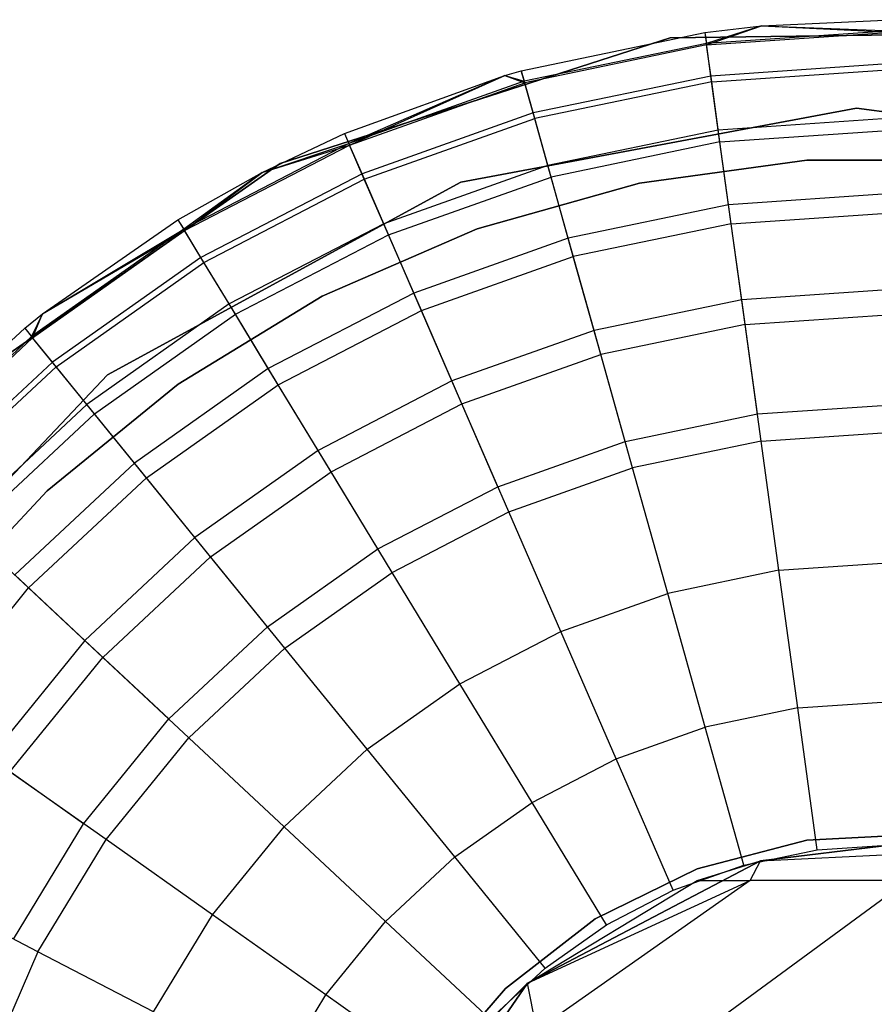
# Model space of a CAD drawing. Extents: x -28.1 to 0, y 0 to 28.1.
# Tile 24 of 215: x -27.969 to -27.663, y 14.214 to 14.566. Entities that reach past the tile are written whole.
import ezdxf

# ---------------------------------------------------------------- set-up
doc = ezdxf.new("R2010")
doc.units = 0
doc.header["$MEASUREMENT"] = 0
doc.layers.get('0').update_dxf_attribs({"color": 13, "linetype": 'CONTINUOUS'})

# ---------------------------------------------------------------- blocks, each defined once
blk = doc.blocks.new('ORTO_VIII_Z_ZAROWKA_OKAPO0')
at = {"color": 0}
for p, q in [((0.68607, 14.8233, 10.40345), (0.7063, 14.82565, 10.40345)), ((0.68607, 14.8233, 11.98237), (0.7063, 14.82565, 11.98237)), ((0.68607, 14.8233, 10.40345), (0.7063, 14.82565, 10.40345)), ((0.68607, 14.8233, 11.98237), (0.7063, 14.82565, 11.98237)), ((0.7063, 14.82565, 10.40345), (0.6866, 14.81939, 10.32419)), ((0.7063, 14.82565, 10.40345), (0.6866, 14.81939, 10.32419)), ((0.68668, 14.81885, 12.03365), (0.7063, 14.82565, 11.98237)), ((0.68668, 14.81885, 12.03365), (0.7063, 14.82565, 11.98237)), ((0.7063, 14.82565, 10.40345), (0.75308, 14.82788, 10.40345)), ((0.7063, 14.82565, 11.98237), (0.75308, 14.82788, 11.98237)), ((0.7063, 14.82565, 10.40345), (0.75308, 14.82788, 10.40345)), ((0.7063, 14.82565, 11.98237), (0.75308, 14.82788, 11.98237)), ((0.7063, 14.82565, 10.40345), (0.75308, 14.82394, 10.32419)), ((0.7063, 14.82565, 10.40345), (0.75308, 14.82394, 10.32419)), ((0.7063, 14.82565, 11.98237), (0.7063, 14.82565, 10.40345)), ((0.7063, 14.82565, 11.98237), (0.7063, 14.82565, 10.40345)), ((0.7063, 14.82565, 11.98237), (0.75308, 14.8234, 12.03365)), ((0.7063, 14.82565, 11.98237), (0.75308, 14.8234, 12.03365)), ((0.6203, 14.80963, 10.40345), (0.68607, 14.8233, 10.40345)), ((0.6203, 14.80963, 11.98237), (0.68607, 14.8233, 11.98237)), ((0.6203, 14.80963, 10.40345), (0.68607, 14.8233, 10.40345)), ((0.6203, 14.80963, 11.98237), (0.68607, 14.8233, 11.98237)), ((0.82024, 14.82328, 10.00781), (0.67356, 14.82141, 10.00781)), ((0.67356, 14.82141, 3.3149), (0.82024, 14.82328, 3.3149)), ((0.82024, 14.82328, 10.00781), (0.67356, 14.82141, 10.00781)), ((0.67356, 14.82141, 3.3149), (0.82024, 14.82328, 3.3149)), ((0.68607, 14.8233, 10.40345), (0.6866, 14.81939, 10.32419)), ((0.68607, 14.8233, 10.40345), (0.6866, 14.81939, 10.32419)), ((0.68607, 14.8233, 11.98237), (0.68607, 14.8233, 10.40345)), ((0.68607, 14.8233, 11.98237), (0.68607, 14.8233, 10.40345)), ((0.68607, 14.8233, 11.98237), (0.68668, 14.81885, 12.03365)), ((0.68607, 14.8233, 11.98237), (0.68668, 14.81885, 12.03365)), ((0.75308, 14.82394, 10.32419), (0.6866, 14.81939, 10.32419)), ((0.75308, 14.82394, 10.32419), (0.6866, 14.81939, 10.32419)), ((0.68668, 14.81885, 12.03365), (0.75308, 14.8234, 12.03365)), ((0.68668, 14.81885, 12.03365), (0.75308, 14.8234, 12.03365)), ((0.67356, 14.82141, 10.00781), (0.53394, 14.7764, 10.00781)), ((0.53394, 14.7764, 3.3149), (0.67356, 14.82141, 3.3149)), ((0.67356, 14.82141, 10.00781), (0.53394, 14.7764, 10.00781)), ((0.53394, 14.7764, 3.3149), (0.67356, 14.82141, 3.3149)), ((0.6866, 14.81939, 10.32419), (0.62137, 14.80584, 10.32419)), ((0.6866, 14.81939, 10.32419), (0.62137, 14.80584, 10.32419)), ((0.68668, 14.81885, 12.03365), (0.62152, 14.80531, 12.03365)), ((0.68668, 14.81885, 12.03365), (0.62152, 14.80531, 12.03365)), ((0.67356, 14.82141, 10.00781), (0.67356, 14.82141, 3.3149)), ((0.67356, 14.82141, 10.00781), (0.67356, 14.82141, 3.3149)), ((0.68821, 14.80772, 10.24572), (0.6866, 14.81939, 10.32419)), ((0.68821, 14.80772, 10.24572), (0.6866, 14.81939, 10.32419)), ((0.68849, 14.80566, 12.08336), (0.68668, 14.81885, 12.03365)), ((0.68849, 14.80566, 12.08336), (0.68668, 14.81885, 12.03365)), ((0.75308, 14.81216, 10.24572), (0.68821, 14.80772, 10.24572)), ((0.75308, 14.81216, 10.24572), (0.68821, 14.80772, 10.24572)), ((0.55702, 14.78714, 10.40345), (0.61443, 14.80795, 10.40345)), ((0.55702, 14.78714, 11.98237), (0.61443, 14.80795, 11.98237)), ((0.55702, 14.78714, 10.40345), (0.61443, 14.80795, 10.40345)), ((0.55702, 14.78714, 11.98237), (0.61443, 14.80795, 11.98237)), ((0.61443, 14.80795, 10.40345), (0.55858, 14.78353, 10.32419)), ((0.61443, 14.80795, 10.40345), (0.55858, 14.78353, 10.32419)), ((0.5588, 14.78302, 12.03365), (0.61443, 14.80795, 11.98237)), ((0.5588, 14.78302, 12.03365), (0.61443, 14.80795, 11.98237)), ((0.61443, 14.80795, 10.40345), (0.6203, 14.80963, 10.40345)), ((0.61443, 14.80795, 11.98237), (0.6203, 14.80963, 11.98237)), ((0.61443, 14.80795, 10.40345), (0.6203, 14.80963, 10.40345)), ((0.61443, 14.80795, 11.98237), (0.6203, 14.80963, 11.98237)), ((0.61443, 14.80795, 10.40345), (0.62137, 14.80584, 10.32419)), ((0.61443, 14.80795, 10.40345), (0.62137, 14.80584, 10.32419)), ((0.61443, 14.80795, 11.98237), (0.61443, 14.80795, 10.40345)), ((0.61443, 14.80795, 11.98237), (0.61443, 14.80795, 10.40345)), ((0.61443, 14.80795, 11.98237), (0.62152, 14.80531, 12.03365)), ((0.61443, 14.80795, 11.98237), (0.62152, 14.80531, 12.03365)), ((0.6203, 14.80963, 10.40345), (0.62137, 14.80584, 10.32419)), ((0.6203, 14.80963, 10.40345), (0.62137, 14.80584, 10.32419)), ((0.6203, 14.80963, 11.98237), (0.6203, 14.80963, 10.40345)), ((0.6203, 14.80963, 11.98237), (0.6203, 14.80963, 10.40345)), ((0.62152, 14.80531, 12.03365), (0.6203, 14.80963, 11.98237)), ((0.62152, 14.80531, 12.03365), (0.6203, 14.80963, 11.98237)), ((0.68821, 14.80772, 10.24572), (0.62455, 14.7945, 10.24572)), ((0.68821, 14.80772, 10.24572), (0.62455, 14.7945, 10.24572)), ((0.69086, 14.7884, 10.16879), (0.68821, 14.80772, 10.24572)), ((0.69086, 14.7884, 10.16879), (0.68821, 14.80772, 10.24572)), ((0.68849, 14.80566, 12.08336), (0.75308, 14.81007, 12.08336)), ((0.68849, 14.80566, 12.08336), (0.75308, 14.81007, 12.08336)), ((0.62137, 14.80584, 10.32419), (0.55858, 14.78353, 10.32419)), ((0.62137, 14.80584, 10.32419), (0.55858, 14.78353, 10.32419)), ((0.5588, 14.78302, 12.03365), (0.62152, 14.80531, 12.03365)), ((0.5588, 14.78302, 12.03365), (0.62152, 14.80531, 12.03365)), ((0.62455, 14.7945, 10.24572), (0.62137, 14.80584, 10.32419)), ((0.62455, 14.7945, 10.24572), (0.62137, 14.80584, 10.32419)), ((0.62511, 14.79249, 12.08336), (0.62152, 14.80531, 12.03365)), ((0.62511, 14.79249, 12.08336), (0.62152, 14.80531, 12.03365)), ((0.68849, 14.80566, 12.08336), (0.62511, 14.79249, 12.08336)), ((0.68849, 14.80566, 12.08336), (0.62511, 14.79249, 12.08336)), ((0.69145, 14.78411, 12.13001), (0.68849, 14.80566, 12.08336)), ((0.69145, 14.78411, 12.13001), (0.68849, 14.80566, 12.08336)), ((0.62455, 14.7945, 10.24572), (0.56328, 14.77272, 10.24572)), ((0.62455, 14.7945, 10.24572), (0.56328, 14.77272, 10.24572)), ((0.59868, 14.76974, 10.00781), (0.74034, 14.79621, 10.00781)), ((0.74034, 14.79621, 3.3149), (0.59868, 14.76974, 3.3149)), ((0.74034, 14.79621, 3.3149), (0.59868, 14.76974, 3.3149)), ((0.59868, 14.76974, 10.00781), (0.74034, 14.79621, 10.00781)), ((0.62981, 14.77571, 10.16879), (0.62455, 14.7945, 10.24572)), ((0.62981, 14.77571, 10.16879), (0.62455, 14.7945, 10.24572)), ((0.74034, 14.79621, 10.00781), (0.88325, 14.77761, 10.00781)), ((0.88325, 14.77761, 3.3149), (0.74034, 14.79621, 3.3149)), ((0.74034, 14.79621, 3.3149), (0.74034, 14.79621, 10.00781)), ((0.74034, 14.79621, 3.3149), (0.74034, 14.79621, 10.00781)), ((0.88325, 14.77761, 3.3149), (0.74034, 14.79621, 3.3149)), ((0.74034, 14.79621, 10.00781), (0.88325, 14.77761, 10.00781)), ((0.56411, 14.77081, 12.08336), (0.62511, 14.79249, 12.08336)), ((0.56411, 14.77081, 12.08336), (0.62511, 14.79249, 12.08336)), ((0.63098, 14.77154, 12.13001), (0.62511, 14.79249, 12.08336)), ((0.63098, 14.77154, 12.13001), (0.62511, 14.79249, 12.08336)), ((0.75308, 14.79266, 10.16879), (0.69086, 14.7884, 10.16879)), ((0.75308, 14.79266, 10.16879), (0.69086, 14.7884, 10.16879)), ((0.52757, 14.77318, 10.40345), (0.55702, 14.78714, 10.40345)), ((0.52757, 14.77318, 11.98237), (0.55702, 14.78714, 11.98237)), ((0.52757, 14.77318, 10.40345), (0.55702, 14.78714, 10.40345)), ((0.52757, 14.77318, 11.98237), (0.55702, 14.78714, 11.98237)), ((0.55702, 14.78714, 10.40345), (0.55858, 14.78353, 10.32419)), ((0.55702, 14.78714, 10.40345), (0.55858, 14.78353, 10.32419)), ((0.55702, 14.78714, 11.98237), (0.55702, 14.78714, 10.40345)), ((0.55702, 14.78714, 11.98237), (0.55702, 14.78714, 10.40345)), ((0.55702, 14.78714, 11.98237), (0.5588, 14.78302, 12.03365)), ((0.55702, 14.78714, 11.98237), (0.5588, 14.78302, 12.03365)), ((0.69086, 14.7884, 10.16879), (0.62981, 14.77571, 10.16879)), ((0.69086, 14.7884, 10.16879), (0.62981, 14.77571, 10.16879)), ((0.69455, 14.76162, 10.09418), (0.69086, 14.7884, 10.16879)), ((0.69455, 14.76162, 10.09418), (0.69086, 14.7884, 10.16879)), ((0.69145, 14.78411, 12.13001), (0.75308, 14.78832, 12.13001)), ((0.69145, 14.78411, 12.13001), (0.75308, 14.78832, 12.13001)), ((0.55858, 14.78353, 10.32419), (0.49943, 14.75287, 10.32419)), ((0.55858, 14.78353, 10.32419), (0.49943, 14.75287, 10.32419)), ((0.49971, 14.75241, 12.03365), (0.5588, 14.78302, 12.03365)), ((0.49971, 14.75241, 12.03365), (0.5588, 14.78302, 12.03365)), ((0.52757, 14.77318, 10.40345), (0.55858, 14.78353, 10.32419)), ((0.52757, 14.77318, 10.40345), (0.55858, 14.78353, 10.32419)), ((0.52757, 14.77318, 11.98237), (0.5588, 14.78302, 12.03365)), ((0.52757, 14.77318, 11.98237), (0.5588, 14.78302, 12.03365)), ((0.56328, 14.77272, 10.24572), (0.55858, 14.78353, 10.32419)), ((0.56328, 14.77272, 10.24572), (0.55858, 14.78353, 10.32419)), ((0.56411, 14.77081, 12.08336), (0.5588, 14.78302, 12.03365)), ((0.56411, 14.77081, 12.08336), (0.5588, 14.78302, 12.03365)), ((0.69145, 14.78411, 12.13001), (0.63098, 14.77154, 12.13001)), ((0.69145, 14.78411, 12.13001), (0.63098, 14.77154, 12.13001)), ((0.69547, 14.75486, 12.17217), (0.69145, 14.78411, 12.13001)), ((0.69547, 14.75486, 12.17217), (0.69145, 14.78411, 12.13001)), ((0.53394, 14.7764, 10.00781), (0.41379, 14.69223, 10.00781)), ((0.41379, 14.69223, 3.3149), (0.53394, 14.7764, 3.3149)), ((0.53394, 14.7764, 10.00781), (0.41379, 14.69223, 10.00781)), ((0.41379, 14.69223, 3.3149), (0.53394, 14.7764, 3.3149)), ((0.53394, 14.7764, 10.00781), (0.53394, 14.7764, 3.3149)), ((0.53394, 14.7764, 10.00781), (0.53394, 14.7764, 3.3149)), ((0.72258, 14.77762, 3.47238), (0.66269, 14.76935, 3.47238)), ((0.66269, 14.76935, 3.43301), (0.72258, 14.77762, 3.43301)), ((0.72258, 14.77762, 3.47238), (0.66269, 14.76935, 3.47238)), ((0.66269, 14.76935, 3.43301), (0.72258, 14.77762, 3.43301)), ((0.78303, 14.77766, 3.47238), (0.72258, 14.77762, 3.47238)), ((0.72258, 14.77762, 3.43301), (0.78303, 14.77766, 3.43301)), ((0.78303, 14.77766, 3.47238), (0.72258, 14.77762, 3.47238)), ((0.72258, 14.77762, 3.43301), (0.78303, 14.77766, 3.43301)), ((0.72258, 14.77762, 3.47238), (0.72258, 14.77762, 3.43301)), ((0.72258, 14.77762, 3.47238), (0.72258, 14.77762, 3.43301)), ((0.49738, 14.75624, 10.40345), (0.52757, 14.77318, 10.40345)), ((0.49738, 14.75624, 11.98237), (0.52757, 14.77318, 11.98237)), ((0.49738, 14.75624, 10.40345), (0.52757, 14.77318, 10.40345)), ((0.49738, 14.75624, 11.98237), (0.52757, 14.77318, 11.98237)), ((0.52757, 14.77318, 10.40345), (0.49943, 14.75287, 10.32419)), ((0.52757, 14.77318, 10.40345), (0.49943, 14.75287, 10.32419)), ((0.49971, 14.75241, 12.03365), (0.52757, 14.77318, 11.98237)), ((0.49971, 14.75241, 12.03365), (0.52757, 14.77318, 11.98237)), ((0.56328, 14.77272, 10.24572), (0.50555, 14.74281, 10.24572)), ((0.56328, 14.77272, 10.24572), (0.50555, 14.74281, 10.24572)), ((0.52757, 14.77318, 11.98237), (0.52757, 14.77318, 10.40345)), ((0.52757, 14.77318, 11.98237), (0.52757, 14.77318, 10.40345)), ((0.57105, 14.75483, 10.16879), (0.56328, 14.77272, 10.24572)), ((0.57105, 14.75483, 10.16879), (0.56328, 14.77272, 10.24572)), ((0.62981, 14.77571, 10.16879), (0.57105, 14.75483, 10.16879)), ((0.62981, 14.77571, 10.16879), (0.57105, 14.75483, 10.16879)), ((0.6371, 14.74968, 10.09418), (0.62981, 14.77571, 10.16879)), ((0.6371, 14.74968, 10.09418), (0.62981, 14.77571, 10.16879)), ((0.47213, 14.70078, 10.00781), (0.59868, 14.76974, 10.00781)), ((0.59868, 14.76974, 3.3149), (0.47213, 14.70078, 3.3149)), ((0.59868, 14.76974, 3.3149), (0.47213, 14.70078, 3.3149)), ((0.47213, 14.70078, 10.00781), (0.59868, 14.76974, 10.00781)), ((0.50663, 14.74102, 12.08336), (0.56411, 14.77081, 12.08336)), ((0.50663, 14.74102, 12.08336), (0.56411, 14.77081, 12.08336)), ((0.57278, 14.75086, 12.13001), (0.56411, 14.77081, 12.08336)), ((0.57278, 14.75086, 12.13001), (0.56411, 14.77081, 12.08336)), ((0.57278, 14.75086, 12.13001), (0.63098, 14.77154, 12.13001)), ((0.57278, 14.75086, 12.13001), (0.63098, 14.77154, 12.13001)), ((0.59868, 14.76974, 3.3149), (0.59868, 14.76974, 10.00781)), ((0.59868, 14.76974, 3.3149), (0.59868, 14.76974, 10.00781)), ((0.66269, 14.76935, 3.47238), (0.60449, 14.753, 3.47238)), ((0.60449, 14.753, 3.43301), (0.66269, 14.76935, 3.43301)), ((0.66269, 14.76935, 3.47238), (0.60449, 14.753, 3.47238)), ((0.60449, 14.753, 3.43301), (0.66269, 14.76935, 3.43301)), ((0.63894, 14.74311, 12.17217), (0.63098, 14.77154, 12.13001)), ((0.63894, 14.74311, 12.17217), (0.63098, 14.77154, 12.13001)), ((0.66269, 14.76935, 3.47238), (0.66269, 14.76935, 3.43301)), ((0.66269, 14.76935, 3.47238), (0.66269, 14.76935, 3.43301)), ((0.75308, 14.76562, 10.09418), (0.69455, 14.76162, 10.09418)), ((0.75308, 14.76562, 10.09418), (0.69455, 14.76162, 10.09418)), ((0.69455, 14.76162, 10.09418), (0.6371, 14.74968, 10.09418)), ((0.69455, 14.76162, 10.09418), (0.6371, 14.74968, 10.09418)), ((0.69922, 14.72763, 10.02262), (0.69455, 14.76162, 10.09418)), ((0.69922, 14.72763, 10.02262), (0.69455, 14.76162, 10.09418)), ((0.69547, 14.75486, 12.17217), (0.75308, 14.7588, 12.17217)), ((0.69547, 14.75486, 12.17217), (0.75308, 14.7588, 12.17217)), ((0.44887, 14.72259, 10.40345), (0.49738, 14.75624, 10.40345)), ((0.44887, 14.72259, 11.98237), (0.49738, 14.75624, 11.98237)), ((0.44887, 14.72259, 10.40345), (0.49738, 14.75624, 10.40345)), ((0.44887, 14.72259, 11.98237), (0.49738, 14.75624, 11.98237)), ((0.49738, 14.75624, 10.40345), (0.49943, 14.75287, 10.32419)), ((0.49738, 14.75624, 10.40345), (0.49943, 14.75287, 10.32419)), ((0.49738, 14.75624, 11.98237), (0.49738, 14.75624, 10.40345)), ((0.49738, 14.75624, 11.98237), (0.49738, 14.75624, 10.40345)), ((0.49738, 14.75624, 11.98237), (0.49971, 14.75241, 12.03365)), ((0.49738, 14.75624, 11.98237), (0.49971, 14.75241, 12.03365)), ((0.57105, 14.75483, 10.16879), (0.51568, 14.72614, 10.16879)), ((0.57105, 14.75483, 10.16879), (0.51568, 14.72614, 10.16879)), ((0.58182, 14.73003, 10.09418), (0.57105, 14.75483, 10.16879)), ((0.58182, 14.73003, 10.09418), (0.57105, 14.75483, 10.16879)), ((0.69547, 14.75486, 12.17217), (0.63894, 14.74311, 12.17217)), ((0.69547, 14.75486, 12.17217), (0.63894, 14.74311, 12.17217)), ((0.70043, 14.7188, 12.20857), (0.69547, 14.75486, 12.17217)), ((0.70043, 14.7188, 12.20857), (0.69547, 14.75486, 12.17217)), ((0.49943, 14.75287, 10.32419), (0.44499, 14.71445, 10.32419)), ((0.49943, 14.75287, 10.32419), (0.44499, 14.71445, 10.32419)), ((0.44534, 14.71402, 12.03365), (0.49971, 14.75241, 12.03365)), ((0.44534, 14.71402, 12.03365), (0.49971, 14.75241, 12.03365)), ((0.44887, 14.72259, 10.40345), (0.49943, 14.75287, 10.32419)), ((0.44887, 14.72259, 10.40345), (0.49943, 14.75287, 10.32419)), ((0.44887, 14.72259, 11.98237), (0.49971, 14.75241, 12.03365)), ((0.44887, 14.72259, 11.98237), (0.49971, 14.75241, 12.03365)), ((0.50555, 14.74281, 10.24572), (0.49943, 14.75287, 10.32419)), ((0.50555, 14.74281, 10.24572), (0.49943, 14.75287, 10.32419)), ((0.50663, 14.74102, 12.08336), (0.49971, 14.75241, 12.03365)), ((0.50663, 14.74102, 12.08336), (0.49971, 14.75241, 12.03365)), ((0.60449, 14.753, 3.47238), (0.54906, 14.72888, 3.47238)), ((0.54906, 14.72888, 3.43301), (0.60449, 14.753, 3.43301)), ((0.60449, 14.753, 3.47238), (0.54906, 14.72888, 3.47238)), ((0.54906, 14.72888, 3.43301), (0.60449, 14.753, 3.43301)), ((0.60449, 14.753, 3.47238), (0.60449, 14.753, 3.43301)), ((0.60449, 14.753, 3.47238), (0.60449, 14.753, 3.43301)), ((0.51793, 14.72244, 12.13001), (0.57278, 14.75086, 12.13001)), ((0.51793, 14.72244, 12.13001), (0.57278, 14.75086, 12.13001)), ((0.58454, 14.72378, 12.17217), (0.57278, 14.75086, 12.13001)), ((0.58454, 14.72378, 12.17217), (0.57278, 14.75086, 12.13001)), ((0.6371, 14.74968, 10.09418), (0.58182, 14.73003, 10.09418)), ((0.6371, 14.74968, 10.09418), (0.58182, 14.73003, 10.09418)), ((0.64636, 14.71665, 10.02262), (0.6371, 14.74968, 10.09418)), ((0.64636, 14.71665, 10.02262), (0.6371, 14.74968, 10.09418)), ((0.50555, 14.74281, 10.24572), (0.45242, 14.70531, 10.24572)), ((0.50555, 14.74281, 10.24572), (0.45242, 14.70531, 10.24572)), ((0.45374, 14.70369, 12.08336), (0.50663, 14.74102, 12.08336)), ((0.45374, 14.70369, 12.08336), (0.50663, 14.74102, 12.08336)), ((0.51568, 14.72614, 10.16879), (0.50555, 14.74281, 10.24572)), ((0.51568, 14.72614, 10.16879), (0.50555, 14.74281, 10.24572)), ((0.51793, 14.72244, 12.13001), (0.50663, 14.74102, 12.08336)), ((0.51793, 14.72244, 12.13001), (0.50663, 14.74102, 12.08336)), ((0.58454, 14.72378, 12.17217), (0.63894, 14.74311, 12.17217)), ((0.58454, 14.72378, 12.17217), (0.63894, 14.74311, 12.17217)), ((0.64876, 14.70807, 12.20857), (0.63894, 14.74311, 12.17217)), ((0.64876, 14.70807, 12.20857), (0.63894, 14.74311, 12.17217)), ((0.75308, 14.73132, 10.02262), (0.69922, 14.72763, 10.02262)), ((0.75308, 14.73132, 10.02262), (0.69922, 14.72763, 10.02262)), ((0.54906, 14.72888, 3.47238), (0.49743, 14.69744, 3.47238)), ((0.49743, 14.69744, 3.43301), (0.54906, 14.72888, 3.43301)), ((0.54906, 14.72888, 3.47238), (0.49743, 14.69744, 3.47238)), ((0.49743, 14.69744, 3.43301), (0.54906, 14.72888, 3.43301)), ((0.58182, 14.73003, 10.09418), (0.52973, 14.70304, 10.09418)), ((0.58182, 14.73003, 10.09418), (0.52973, 14.70304, 10.09418)), ((0.54906, 14.72888, 3.47238), (0.54906, 14.72888, 3.43301)), ((0.54906, 14.72888, 3.47238), (0.54906, 14.72888, 3.43301)), ((0.59549, 14.69857, 10.02262), (0.58182, 14.73003, 10.09418)), ((0.59549, 14.69857, 10.02262), (0.58182, 14.73003, 10.09418)), ((0.69922, 14.72763, 10.02262), (0.64636, 14.71665, 10.02262)), ((0.69922, 14.72763, 10.02262), (0.64636, 14.71665, 10.02262)), ((0.70483, 14.68679, 9.95481), (0.69922, 14.72763, 10.02262)), ((0.70483, 14.68679, 9.95481), (0.69922, 14.72763, 10.02262)), ((0.51568, 14.72614, 10.16879), (0.46473, 14.69018, 10.16879)), ((0.51568, 14.72614, 10.16879), (0.46473, 14.69018, 10.16879)), ((0.52973, 14.70304, 10.09418), (0.51568, 14.72614, 10.16879)), ((0.52973, 14.70304, 10.09418), (0.51568, 14.72614, 10.16879)), ((0.53327, 14.69721, 12.17217), (0.58454, 14.72378, 12.17217)), ((0.53327, 14.69721, 12.17217), (0.58454, 14.72378, 12.17217)), ((0.59904, 14.6904, 12.20857), (0.58454, 14.72378, 12.17217)), ((0.59904, 14.6904, 12.20857), (0.58454, 14.72378, 12.17217)), ((0.4425, 14.7175, 10.40345), (0.44887, 14.72259, 10.40345)), ((0.4425, 14.7175, 11.98237), (0.44887, 14.72259, 11.98237)), ((0.4425, 14.7175, 10.40345), (0.44887, 14.72259, 10.40345)), ((0.4425, 14.7175, 11.98237), (0.44887, 14.72259, 11.98237)), ((0.44887, 14.72259, 10.40345), (0.44499, 14.71445, 10.32419)), ((0.44887, 14.72259, 10.40345), (0.44499, 14.71445, 10.32419)), ((0.44534, 14.71402, 12.03365), (0.44887, 14.72259, 11.98237)), ((0.44534, 14.71402, 12.03365), (0.44887, 14.72259, 11.98237)), ((0.44887, 14.72259, 11.98237), (0.44887, 14.72259, 10.40345)), ((0.44887, 14.72259, 11.98237), (0.44887, 14.72259, 10.40345)), ((0.46747, 14.68682, 12.13001), (0.51793, 14.72244, 12.13001)), ((0.46747, 14.68682, 12.13001), (0.51793, 14.72244, 12.13001)), ((0.53327, 14.69721, 12.17217), (0.51793, 14.72244, 12.13001)), ((0.53327, 14.69721, 12.17217), (0.51793, 14.72244, 12.13001)), ((0.70043, 14.7188, 12.20857), (0.75308, 14.72241, 12.20857)), ((0.70043, 14.7188, 12.20857), (0.75308, 14.72241, 12.20857)), ((0.39342, 14.67166, 10.40345), (0.4425, 14.7175, 10.40345)), ((0.39342, 14.67166, 11.98237), (0.4425, 14.7175, 11.98237)), ((0.39342, 14.67166, 10.40345), (0.4425, 14.7175, 10.40345)), ((0.39342, 14.67166, 11.98237), (0.4425, 14.7175, 11.98237)), ((0.4425, 14.7175, 10.40345), (0.44499, 14.71445, 10.32419)), ((0.4425, 14.7175, 10.40345), (0.44499, 14.71445, 10.32419)), ((0.4425, 14.7175, 11.98237), (0.4425, 14.7175, 10.40345)), ((0.4425, 14.7175, 11.98237), (0.4425, 14.7175, 10.40345)), ((0.4425, 14.7175, 11.98237), (0.44534, 14.71402, 12.03365)), ((0.4425, 14.7175, 11.98237), (0.44534, 14.71402, 12.03365)), ((0.64636, 14.71665, 10.02262), (0.59549, 14.69857, 10.02262)), ((0.64636, 14.71665, 10.02262), (0.59549, 14.69857, 10.02262)), ((0.65748, 14.67695, 9.95481), (0.64636, 14.71665, 10.02262)), ((0.65748, 14.67695, 9.95481), (0.64636, 14.71665, 10.02262)), ((0.70043, 14.7188, 12.20857), (0.64876, 14.70807, 12.20857)), ((0.70043, 14.7188, 12.20857), (0.64876, 14.70807, 12.20857)), ((0.70617, 14.67704, 12.23809), (0.70043, 14.7188, 12.20857)), ((0.70617, 14.67704, 12.23809), (0.70043, 14.7188, 12.20857)), ((0.44499, 14.71445, 10.32419), (0.39629, 14.66897, 10.32419)), ((0.44499, 14.71445, 10.32419), (0.39629, 14.66897, 10.32419)), ((0.44534, 14.71402, 12.03365), (0.39669, 14.6686, 12.03365)), ((0.44534, 14.71402, 12.03365), (0.39669, 14.6686, 12.03365)), ((0.45242, 14.70531, 10.24572), (0.44499, 14.71445, 10.32419)), ((0.45242, 14.70531, 10.24572), (0.44499, 14.71445, 10.32419)), ((0.45374, 14.70369, 12.08336), (0.44534, 14.71402, 12.03365)), ((0.45374, 14.70369, 12.08336), (0.44534, 14.71402, 12.03365)), ((0.59904, 14.6904, 12.20857), (0.64876, 14.70807, 12.20857)), ((0.59904, 14.6904, 12.20857), (0.64876, 14.70807, 12.20857)), ((0.66014, 14.66747, 12.23809), (0.64876, 14.70807, 12.20857)), ((0.66014, 14.66747, 12.23809), (0.64876, 14.70807, 12.20857)), ((0.45242, 14.70531, 10.24572), (0.4049, 14.66093, 10.24572)), ((0.45242, 14.70531, 10.24572), (0.4049, 14.66093, 10.24572)), ((0.45374, 14.70369, 12.08336), (0.40643, 14.6595, 12.08336)), ((0.45374, 14.70369, 12.08336), (0.40643, 14.6595, 12.08336)), ((0.46473, 14.69018, 10.16879), (0.45242, 14.70531, 10.24572)), ((0.46473, 14.69018, 10.16879), (0.45242, 14.70531, 10.24572)), ((0.46747, 14.68682, 12.13001), (0.45374, 14.70369, 12.08336)), ((0.46747, 14.68682, 12.13001), (0.45374, 14.70369, 12.08336)), ((0.52973, 14.70304, 10.09418), (0.4818, 14.66921, 10.09418)), ((0.52973, 14.70304, 10.09418), (0.4818, 14.66921, 10.09418)), ((0.54755, 14.67373, 10.02262), (0.52973, 14.70304, 10.09418)), ((0.54755, 14.67373, 10.02262), (0.52973, 14.70304, 10.09418)), ((0.37308, 14.5961, 10.00781), (0.47213, 14.70078, 10.00781)), ((0.47213, 14.70078, 3.3149), (0.37308, 14.5961, 3.3149)), ((0.47213, 14.70078, 3.3149), (0.37308, 14.5961, 3.3149)), ((0.37308, 14.5961, 10.00781), (0.47213, 14.70078, 10.00781)), ((0.47213, 14.70078, 3.3149), (0.47213, 14.70078, 10.00781)), ((0.47213, 14.70078, 3.3149), (0.47213, 14.70078, 10.00781)), ((0.59549, 14.69857, 10.02262), (0.54755, 14.67373, 10.02262)), ((0.59549, 14.69857, 10.02262), (0.54755, 14.67373, 10.02262)), ((0.61191, 14.66075, 9.95481), (0.59549, 14.69857, 10.02262)), ((0.61191, 14.66075, 9.95481), (0.59549, 14.69857, 10.02262)), ((0.49743, 14.69744, 3.47238), (0.45056, 14.65926, 3.47238)), ((0.45056, 14.65926, 3.43301), (0.49743, 14.69744, 3.43301)), ((0.49743, 14.69744, 3.47238), (0.45056, 14.65926, 3.47238)), ((0.45056, 14.65926, 3.43301), (0.49743, 14.69744, 3.43301)), ((0.4861, 14.66392, 12.17217), (0.53327, 14.69721, 12.17217)), ((0.4861, 14.66392, 12.17217), (0.53327, 14.69721, 12.17217)), ((0.49743, 14.69744, 3.47238), (0.49743, 14.69744, 3.43301)), ((0.49743, 14.69744, 3.47238), (0.49743, 14.69744, 3.43301)), ((0.55218, 14.66612, 12.20857), (0.53327, 14.69721, 12.17217)), ((0.55218, 14.66612, 12.20857), (0.53327, 14.69721, 12.17217)), ((0.46473, 14.69018, 10.16879), (0.41916, 14.64762, 10.16879)), ((0.46473, 14.69018, 10.16879), (0.41916, 14.64762, 10.16879)), ((0.4818, 14.66921, 10.09418), (0.46473, 14.69018, 10.16879)), ((0.4818, 14.66921, 10.09418), (0.46473, 14.69018, 10.16879)), ((0.55218, 14.66612, 12.20857), (0.59904, 14.6904, 12.20857)), ((0.55218, 14.66612, 12.20857), (0.59904, 14.6904, 12.20857)), ((0.61583, 14.65172, 12.23809), (0.59904, 14.6904, 12.20857)), ((0.61583, 14.65172, 12.23809), (0.59904, 14.6904, 12.20857)), ((0.70483, 14.68679, 9.95481), (0.75308, 14.69009, 9.95481)), ((0.70483, 14.68679, 9.95481), (0.75308, 14.69009, 9.95481)), ((0.46747, 14.68682, 12.13001), (0.42233, 14.64466, 12.13001)), ((0.46747, 14.68682, 12.13001), (0.42233, 14.64466, 12.13001)), ((0.4861, 14.66392, 12.17217), (0.46747, 14.68682, 12.13001)), ((0.4861, 14.66392, 12.17217), (0.46747, 14.68682, 12.13001)), ((0.65748, 14.67695, 9.95481), (0.70483, 14.68679, 9.95481)), ((0.65748, 14.67695, 9.95481), (0.70483, 14.68679, 9.95481)), ((0.70617, 14.67704, 12.23809), (0.75308, 14.68024, 12.23809)), ((0.70617, 14.67704, 12.23809), (0.75308, 14.68024, 12.23809)), ((0.54755, 14.67373, 10.02262), (0.50345, 14.6426, 10.02262)), ((0.54755, 14.67373, 10.02262), (0.50345, 14.6426, 10.02262)), ((0.56897, 14.6385, 9.95481), (0.54755, 14.67373, 10.02262)), ((0.56897, 14.6385, 9.95481), (0.54755, 14.67373, 10.02262)), ((0.61191, 14.66075, 9.95481), (0.65748, 14.67695, 9.95481)), ((0.61191, 14.66075, 9.95481), (0.65748, 14.67695, 9.95481)), ((0.70617, 14.67704, 12.23809), (0.66014, 14.66747, 12.23809)), ((0.70617, 14.67704, 12.23809), (0.66014, 14.66747, 12.23809)), ((0.71252, 14.63082, 12.25984), (0.70617, 14.67704, 12.23809)), ((0.71252, 14.63082, 12.25984), (0.70617, 14.67704, 12.23809)), ((0.4818, 14.66921, 10.09418), (0.43892, 14.62916, 10.09418)), ((0.4818, 14.66921, 10.09418), (0.43892, 14.62916, 10.09418)), ((0.50345, 14.6426, 10.02262), (0.4818, 14.66921, 10.09418)), ((0.50345, 14.6426, 10.02262), (0.4818, 14.66921, 10.09418)), ((0.61583, 14.65172, 12.23809), (0.66014, 14.66747, 12.23809)), ((0.61583, 14.65172, 12.23809), (0.66014, 14.66747, 12.23809)), ((0.67272, 14.62255, 12.25984), (0.66014, 14.66747, 12.23809)), ((0.67272, 14.62255, 12.25984), (0.66014, 14.66747, 12.23809)), ((0.4861, 14.66392, 12.17217), (0.4439, 14.62451, 12.17217)), ((0.4861, 14.66392, 12.17217), (0.4439, 14.62451, 12.17217)), ((0.50907, 14.63568, 12.20857), (0.4861, 14.66392, 12.17217)), ((0.50907, 14.63568, 12.20857), (0.4861, 14.66392, 12.17217)), ((0.50907, 14.63568, 12.20857), (0.55218, 14.66612, 12.20857)), ((0.50907, 14.63568, 12.20857), (0.55218, 14.66612, 12.20857)), ((0.57409, 14.63009, 12.23809), (0.55218, 14.66612, 12.20857)), ((0.57409, 14.63009, 12.23809), (0.55218, 14.66612, 12.20857)), ((0.56897, 14.6385, 9.95481), (0.61191, 14.66075, 9.95481)), ((0.56897, 14.6385, 9.95481), (0.61191, 14.66075, 9.95481)), ((0.45056, 14.65926, 3.47238), (0.40933, 14.61506, 3.47238)), ((0.40933, 14.61506, 3.43301), (0.45056, 14.65926, 3.43301)), ((0.45056, 14.65926, 3.47238), (0.40933, 14.61506, 3.47238)), ((0.40933, 14.61506, 3.43301), (0.45056, 14.65926, 3.43301)), ((0.45056, 14.65926, 3.47238), (0.45056, 14.65926, 3.43301)), ((0.45056, 14.65926, 3.47238), (0.45056, 14.65926, 3.43301)), ((0.57409, 14.63009, 12.23809), (0.61583, 14.65172, 12.23809)), ((0.57409, 14.63009, 12.23809), (0.61583, 14.65172, 12.23809)), ((0.63442, 14.60894, 12.25984), (0.61583, 14.65172, 12.23809)), ((0.63442, 14.60894, 12.25984), (0.61583, 14.65172, 12.23809)), ((0.4439, 14.62451, 12.17217), (0.42233, 14.64466, 12.13001)), ((0.4439, 14.62451, 12.17217), (0.42233, 14.64466, 12.13001)), ((0.50345, 14.6426, 10.02262), (0.46399, 14.60575, 10.02262)), ((0.50345, 14.6426, 10.02262), (0.46399, 14.60575, 10.02262)), ((0.52946, 14.61061, 9.95481), (0.50345, 14.6426, 10.02262)), ((0.52946, 14.61061, 9.95481), (0.50345, 14.6426, 10.02262)), ((0.52946, 14.61061, 9.95481), (0.56897, 14.6385, 9.95481)), ((0.52946, 14.61061, 9.95481), (0.56897, 14.6385, 9.95481)), ((0.50907, 14.63568, 12.20857), (0.4705, 14.59966, 12.20857)), ((0.50907, 14.63568, 12.20857), (0.4705, 14.59966, 12.20857)), ((0.53568, 14.60298, 12.23809), (0.50907, 14.63568, 12.20857)), ((0.53568, 14.60298, 12.23809), (0.50907, 14.63568, 12.20857)), ((0.71252, 14.63082, 12.25984), (0.75308, 14.6336, 12.25984)), ((0.71252, 14.63082, 12.25984), (0.75308, 14.6336, 12.25984)), ((0.46399, 14.60575, 10.02262), (0.43892, 14.62916, 10.09418)), ((0.46399, 14.60575, 10.02262), (0.43892, 14.62916, 10.09418)), ((0.53568, 14.60298, 12.23809), (0.57409, 14.63009, 12.23809)), ((0.53568, 14.60298, 12.23809), (0.57409, 14.63009, 12.23809)), ((0.59833, 14.59024, 12.25984), (0.57409, 14.63009, 12.23809)), ((0.59833, 14.59024, 12.25984), (0.57409, 14.63009, 12.23809)), ((0.71252, 14.63082, 12.25984), (0.67272, 14.62255, 12.25984)), ((0.71252, 14.63082, 12.25984), (0.67272, 14.62255, 12.25984)), ((0.71929, 14.58157, 12.27316), (0.71252, 14.63082, 12.25984)), ((0.71929, 14.58157, 12.27316), (0.71252, 14.63082, 12.25984)), ((0.40746, 14.57972, 12.17217), (0.4439, 14.62451, 12.17217)), ((0.40746, 14.57972, 12.17217), (0.4439, 14.62451, 12.17217)), ((0.4705, 14.59966, 12.20857), (0.4439, 14.62451, 12.17217)), ((0.4705, 14.59966, 12.20857), (0.4439, 14.62451, 12.17217)), ((0.63442, 14.60894, 12.25984), (0.67272, 14.62255, 12.25984)), ((0.63442, 14.60894, 12.25984), (0.67272, 14.62255, 12.25984)), ((0.68614, 14.57468, 12.27316), (0.67272, 14.62255, 12.25984)), ((0.68614, 14.57468, 12.27316), (0.67272, 14.62255, 12.25984)), ((0.49412, 14.57761, 9.95481), (0.52946, 14.61061, 9.95481)), ((0.49412, 14.57761, 9.95481), (0.52946, 14.61061, 9.95481)), ((0.59833, 14.59024, 12.25984), (0.63442, 14.60894, 12.25984)), ((0.59833, 14.59024, 12.25984), (0.63442, 14.60894, 12.25984)), ((0.65423, 14.56334, 12.27316), (0.63442, 14.60894, 12.25984)), ((0.65423, 14.56334, 12.27316), (0.63442, 14.60894, 12.25984)), ((0.46399, 14.60575, 10.02262), (0.42992, 14.56387, 10.02262)), ((0.46399, 14.60575, 10.02262), (0.42992, 14.56387, 10.02262)), ((0.49412, 14.57761, 9.95481), (0.46399, 14.60575, 10.02262)), ((0.49412, 14.57761, 9.95481), (0.46399, 14.60575, 10.02262)), ((0.53568, 14.60298, 12.23809), (0.50131, 14.57089, 12.23809)), ((0.53568, 14.60298, 12.23809), (0.50131, 14.57089, 12.23809)), ((0.56512, 14.56679, 12.25984), (0.53568, 14.60298, 12.23809)), ((0.56512, 14.56679, 12.25984), (0.53568, 14.60298, 12.23809)), ((0.4372, 14.55873, 12.20857), (0.4705, 14.59966, 12.20857)), ((0.4372, 14.55873, 12.20857), (0.4705, 14.59966, 12.20857)), ((0.50131, 14.57089, 12.23809), (0.4705, 14.59966, 12.20857)), ((0.50131, 14.57089, 12.23809), (0.4705, 14.59966, 12.20857)), ((0.56512, 14.56679, 12.25984), (0.59833, 14.59024, 12.25984)), ((0.56512, 14.56679, 12.25984), (0.59833, 14.59024, 12.25984)), ((0.62416, 14.54776, 12.27316), (0.59833, 14.59024, 12.25984)), ((0.62416, 14.54776, 12.27316), (0.59833, 14.59024, 12.25984)), ((0.71929, 14.58157, 12.27316), (0.75308, 14.58388, 12.27316)), ((0.71929, 14.58157, 12.27316), (0.75308, 14.58388, 12.27316)), ((0.71929, 14.58157, 12.27316), (0.68614, 14.57468, 12.27316)), ((0.71929, 14.58157, 12.27316), (0.68614, 14.57468, 12.27316)), ((0.72627, 14.53077, 12.27765), (0.71929, 14.58157, 12.27316)), ((0.72627, 14.53077, 12.27765), (0.71929, 14.58157, 12.27316)), ((0.4636, 14.54009, 9.95481), (0.49412, 14.57761, 9.95481)), ((0.4636, 14.54009, 9.95481), (0.49412, 14.57761, 9.95481)), ((0.65423, 14.56334, 12.27316), (0.68614, 14.57468, 12.27316)), ((0.65423, 14.56334, 12.27316), (0.68614, 14.57468, 12.27316)), ((0.69997, 14.52531, 12.27765), (0.68614, 14.57468, 12.27316)), ((0.69997, 14.52531, 12.27765), (0.68614, 14.57468, 12.27316)), ((0.47164, 14.53442, 12.23809), (0.50131, 14.57089, 12.23809)), ((0.47164, 14.53442, 12.23809), (0.50131, 14.57089, 12.23809)), ((0.53541, 14.53905, 12.25984), (0.50131, 14.57089, 12.23809)), ((0.53541, 14.53905, 12.25984), (0.50131, 14.57089, 12.23809)), ((0.56512, 14.56679, 12.25984), (0.53541, 14.53905, 12.25984)), ((0.56512, 14.56679, 12.25984), (0.53541, 14.53905, 12.25984)), ((0.59649, 14.52823, 12.27316), (0.56512, 14.56679, 12.25984)), ((0.59649, 14.52823, 12.27316), (0.56512, 14.56679, 12.25984)), ((0.4636, 14.54009, 9.95481), (0.42992, 14.56387, 10.02262)), ((0.4636, 14.54009, 9.95481), (0.42992, 14.56387, 10.02262)), ((0.62416, 14.54776, 12.27316), (0.65423, 14.56334, 12.27316)), ((0.62416, 14.54776, 12.27316), (0.65423, 14.56334, 12.27316)), ((0.67465, 14.51631, 12.27765), (0.65423, 14.56334, 12.27316)), ((0.67465, 14.51631, 12.27765), (0.65423, 14.56334, 12.27316)), ((0.47164, 14.53442, 12.23809), (0.4372, 14.55873, 12.20857)), ((0.47164, 14.53442, 12.23809), (0.4372, 14.55873, 12.20857)), ((0.59649, 14.52823, 12.27316), (0.62416, 14.54776, 12.27316)), ((0.59649, 14.52823, 12.27316), (0.62416, 14.54776, 12.27316)), ((0.6508, 14.50395, 12.27765), (0.62416, 14.54776, 12.27316)), ((0.6508, 14.50395, 12.27765), (0.62416, 14.54776, 12.27316)), ((0.43847, 14.49877, 9.95481), (0.4636, 14.54009, 9.95481)), ((0.43847, 14.49877, 9.95481), (0.4636, 14.54009, 9.95481)), ((0.50975, 14.50751, 12.25984), (0.53541, 14.53905, 12.25984)), ((0.50975, 14.50751, 12.25984), (0.53541, 14.53905, 12.25984)), ((0.57174, 14.50511, 12.27316), (0.53541, 14.53905, 12.25984)), ((0.57174, 14.50511, 12.27316), (0.53541, 14.53905, 12.25984)), ((0.72255, 14.53421, 3.47238), (0.76312, 14.53629, 3.47238)), ((0.76312, 14.53629, 3.43301), (0.72255, 14.53421, 3.43301)), ((0.76312, 14.53629, 3.43301), (0.72255, 14.53421, 3.43301)), ((0.72255, 14.53421, 3.47238), (0.76312, 14.53629, 3.47238)), ((0.44721, 14.49424, 12.23809), (0.47164, 14.53442, 12.23809)), ((0.44721, 14.49424, 12.23809), (0.47164, 14.53442, 12.23809)), ((0.50975, 14.50751, 12.25984), (0.47164, 14.53442, 12.23809)), ((0.50975, 14.50751, 12.25984), (0.47164, 14.53442, 12.23809)), ((0.68323, 14.524, 3.47238), (0.72255, 14.53421, 3.47238)), ((0.72255, 14.53421, 3.43301), (0.68323, 14.524, 3.43301)), ((0.72255, 14.53421, 3.43301), (0.68323, 14.524, 3.43301)), ((0.68323, 14.524, 3.47238), (0.72255, 14.53421, 3.47238)), ((0.72255, 14.53421, 3.43301), (0.72255, 14.53421, 3.47238)), ((0.72255, 14.53421, 3.43301), (0.72255, 14.53421, 3.47238)), ((0.69997, 14.52531, 12.27765), (0.72627, 14.53077, 12.27765)), ((0.69997, 14.52531, 12.27765), (0.72627, 14.53077, 12.27765)), ((0.75308, 14.53261, 7.64954), (0.70597, 14.52689, 7.64954)), ((0.70597, 14.52689, 2.13773), (0.75308, 14.53261, 2.13773)), ((0.75308, 14.53261, 7.64954), (0.70597, 14.52689, 7.64954)), ((0.70597, 14.52689, 2.13773), (0.75308, 14.53261, 2.13773)), ((0.70597, 14.52689, 2.13773), (0.79439, 14.53117, 1.93675)), ((0.70597, 14.52689, 2.13773), (0.79439, 14.53117, 1.93675)), ((0.72627, 14.53077, 12.27765), (0.75308, 14.53261, 12.27765)), ((0.72627, 14.53077, 12.27765), (0.75308, 14.53261, 12.27765)), ((0.59649, 14.52823, 12.27316), (0.57174, 14.50511, 12.27316)), ((0.59649, 14.52823, 12.27316), (0.57174, 14.50511, 12.27316)), ((0.62885, 14.48845, 12.27765), (0.59649, 14.52823, 12.27316)), ((0.62885, 14.48845, 12.27765), (0.59649, 14.52823, 12.27316)), ((0.70597, 14.52689, 7.64954), (0.62254, 14.4831, 7.64954)), ((0.62254, 14.4831, 7.64954), (0.70597, 14.52689, 2.13773)), ((0.62254, 14.4831, 7.64954), (0.70597, 14.52689, 2.13773)), ((0.70597, 14.52689, 7.64954), (0.62254, 14.4831, 7.64954)), ((0.68327, 14.51981, 2.13773), (0.70597, 14.52689, 2.13773)), ((0.68327, 14.51981, 2.13773), (0.70597, 14.52689, 2.13773)), ((0.70228, 14.51981, 1.92051), (0.70597, 14.52689, 2.13773)), ((0.70228, 14.51981, 1.92051), (0.70597, 14.52689, 2.13773)), ((0.70597, 14.52689, 7.64954), (0.70597, 14.52689, 2.13773)), ((0.70597, 14.52689, 7.64954), (0.70597, 14.52689, 2.13773)), ((0.64676, 14.50609, 3.47238), (0.68323, 14.524, 3.47238)), ((0.68323, 14.524, 3.43301), (0.64676, 14.50609, 3.43301)), ((0.68323, 14.524, 3.43301), (0.64676, 14.50609, 3.43301)), ((0.64676, 14.50609, 3.47238), (0.68323, 14.524, 3.47238)), ((0.67465, 14.51631, 12.27765), (0.69997, 14.52531, 12.27765)), ((0.67465, 14.51631, 12.27765), (0.69997, 14.52531, 12.27765)), ((0.68323, 14.524, 3.43301), (0.68323, 14.524, 3.47238)), ((0.68323, 14.524, 3.43301), (0.68323, 14.524, 3.47238)), ((0.62254, 14.4831, 2.13773), (0.70228, 14.51981, 1.92051)), ((0.62254, 14.4831, 2.13773), (0.70228, 14.51981, 1.92051)), ((0.62254, 14.4831, 2.13773), (0.68327, 14.51981, 2.13773)), ((0.62254, 14.4831, 7.64954), (0.68327, 14.51981, 2.13773)), ((0.62254, 14.4831, 2.13773), (0.68327, 14.51981, 2.13773)), ((0.62254, 14.4831, 7.64954), (0.68327, 14.51981, 2.13773)), ((0.70228, 14.51981, 1.92051), (0.62592, 14.46629, 1.90705)), ((0.70228, 14.51981, 1.92051), (0.62592, 14.46629, 1.90705)), ((0.68327, 14.51981, 2.13773), (0.70228, 14.51981, 1.92051)), ((0.68327, 14.51981, 2.13773), (0.70228, 14.51981, 1.92051)), ((0.75871, 14.51981, 1.70989), (0.68585, 14.46629, 1.68337)), ((0.75871, 14.51981, 1.70989), (0.68585, 14.46629, 1.68337)), ((0.75871, 14.51981, 1.70989), (0.70228, 14.51981, 1.92051)), ((0.75871, 14.51981, 1.70989), (0.70228, 14.51981, 1.92051)), ((0.6508, 14.50395, 12.27765), (0.67465, 14.51631, 12.27765)), ((0.6508, 14.50395, 12.27765), (0.67465, 14.51631, 12.27765)), ((0.44721, 14.49424, 12.23809), (0.40978, 14.51364, 12.20857)), ((0.44721, 14.49424, 12.23809), (0.40978, 14.51364, 12.20857)), ((0.48863, 14.47278, 12.25984), (0.50975, 14.50751, 12.25984)), ((0.48863, 14.47278, 12.25984), (0.50975, 14.50751, 12.25984)), ((0.55037, 14.47885, 12.27316), (0.50975, 14.50751, 12.25984)), ((0.55037, 14.47885, 12.27316), (0.50975, 14.50751, 12.25984)), ((0.55037, 14.47885, 12.27316), (0.57174, 14.50511, 12.27316)), ((0.55037, 14.47885, 12.27316), (0.57174, 14.50511, 12.27316)), ((0.60921, 14.47012, 12.27765), (0.57174, 14.50511, 12.27316)), ((0.60921, 14.47012, 12.27765), (0.57174, 14.50511, 12.27316)), ((0.61465, 14.4812, 3.47238), (0.64676, 14.50609, 3.47238)), ((0.64676, 14.50609, 3.43301), (0.61465, 14.4812, 3.43301)), ((0.64676, 14.50609, 3.43301), (0.61465, 14.4812, 3.43301)), ((0.61465, 14.4812, 3.47238), (0.64676, 14.50609, 3.47238)), ((0.64676, 14.50609, 3.43301), (0.64676, 14.50609, 3.47238)), ((0.64676, 14.50609, 3.43301), (0.64676, 14.50609, 3.47238)), ((0.62885, 14.48845, 12.27765), (0.6508, 14.50395, 12.27765)), ((0.62885, 14.48845, 12.27765), (0.6508, 14.50395, 12.27765)), ((0.44721, 14.49424, 12.23809), (0.42848, 14.45112, 12.23809)), ((0.44721, 14.49424, 12.23809), (0.42848, 14.45112, 12.23809)), ((0.48863, 14.47278, 12.25984), (0.44721, 14.49424, 12.23809)), ((0.48863, 14.47278, 12.25984), (0.44721, 14.49424, 12.23809)), ((0.60921, 14.47012, 12.27765), (0.62885, 14.48845, 12.27765)), ((0.60921, 14.47012, 12.27765), (0.62885, 14.48845, 12.27765)), ((0.62254, 14.4831, 7.64954), (0.56902, 14.40556, 7.64954)), ((0.56902, 14.40556, 7.64954), (0.62254, 14.4831, 2.13773)), ((0.56902, 14.40556, 7.64954), (0.62254, 14.4831, 2.13773)), ((0.62254, 14.4831, 7.64954), (0.56902, 14.40556, 7.64954)), ((0.58821, 14.45036, 3.47238), (0.61465, 14.4812, 3.47238)), ((0.61465, 14.4812, 3.43301), (0.58821, 14.45036, 3.43301)), ((0.61465, 14.4812, 3.43301), (0.58821, 14.45036, 3.43301)), ((0.58821, 14.45036, 3.47238), (0.61465, 14.4812, 3.47238)), ((0.60573, 14.46629, 2.13773), (0.62254, 14.4831, 2.13773)), ((0.60573, 14.46629, 2.13773), (0.62254, 14.4831, 2.13773)), ((0.61465, 14.4812, 3.43301), (0.61465, 14.4812, 3.47238)), ((0.61465, 14.4812, 3.43301), (0.61465, 14.4812, 3.47238)), ((0.62592, 14.46629, 1.90705), (0.62254, 14.4831, 2.13773)), ((0.62592, 14.46629, 1.90705), (0.62254, 14.4831, 2.13773)), ((0.62254, 14.4831, 7.64954), (0.62254, 14.4831, 2.13773)), ((0.62254, 14.4831, 7.64954), (0.62254, 14.4831, 2.13773)), ((0.53277, 14.44991, 12.27316), (0.55037, 14.47885, 12.27316)), ((0.53277, 14.44991, 12.27316), (0.55037, 14.47885, 12.27316)), ((0.59226, 14.44928, 12.27765), (0.55037, 14.47885, 12.27316)), ((0.59226, 14.44928, 12.27765), (0.55037, 14.47885, 12.27316))]:
    blk.add_line(p, q, dxfattribs=at)

msp = doc.modelspace()

# ---------------------------------------------------------------- block references
at = {"color": 0}
msp.add_blockref('ORTO_VIII_Z_ZAROWKA_OKAPO0', (-28.41, -0.26151, -0.64167), dxfattribs=at)

doc.saveas('drawing.dxf')
